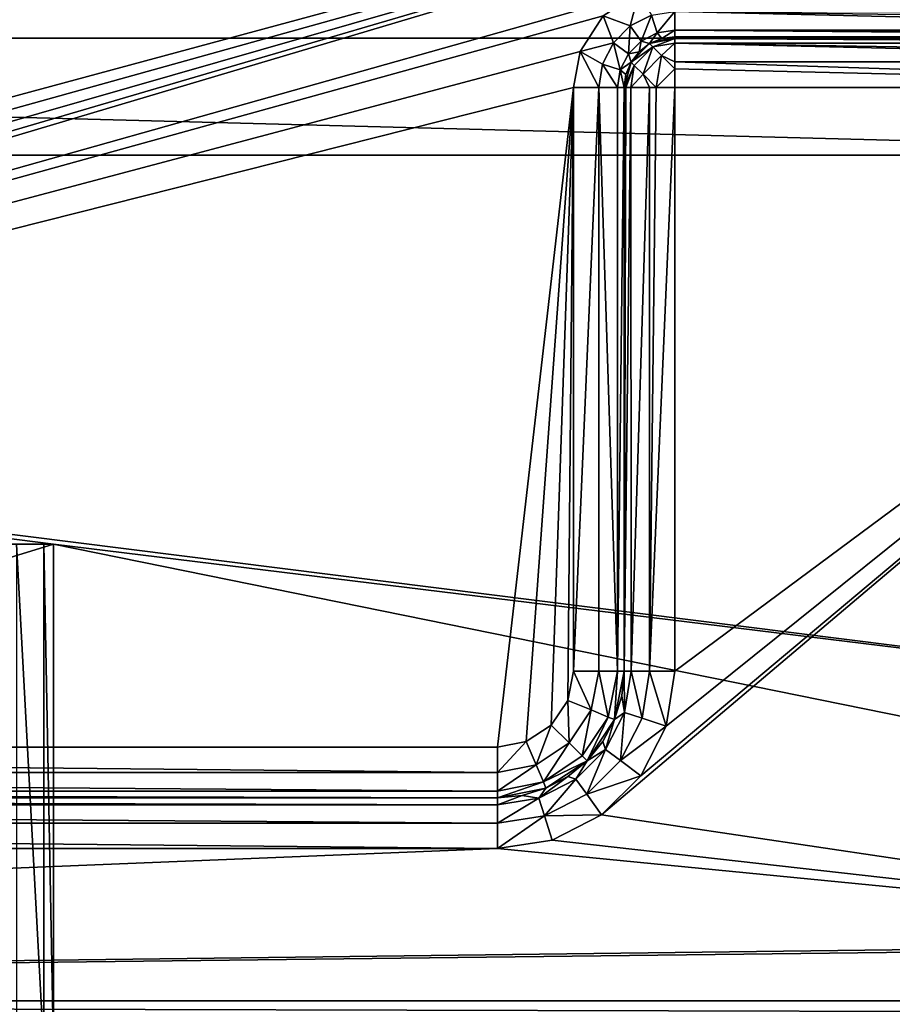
# Model space of a CAD drawing. Header units: millimetres. Extents: x -19.8 to 19.8, y 0 to 36.4.
# Tile 70 of 81: x 3.1 to 6.6, y 2.2 to 6.1. Entities that reach past the tile are written whole.
import ezdxf

# ---------------------------------------------------------------- set-up
doc = ezdxf.new("R2010")
doc.units = ezdxf.units.MM
doc.header["$LTSCALE"] = 65.185185
for name, color, linetype in [('109', 7, 'CONTINUOUS'), ('112', 7, 'CONTINUOUS'), ('113', 7, 'CONTINUOUS'), ('117', 7, 'CONTINUOUS'), ('118', 7, 'CONTINUOUS'), ('119', 7, 'CONTINUOUS'), ('120', 7, 'CONTINUOUS'), ('123', 7, 'CONTINUOUS'), ('124', 7, 'CONTINUOUS'), ('125', 7, 'CONTINUOUS'), ('14', 7, 'CONTINUOUS'), ('15', 7, 'CONTINUOUS'), ('17', 7, 'CONTINUOUS'), ('19', 7, 'CONTINUOUS'), ('20', 7, 'CONTINUOUS'), ('200', 7, 'CONTINUOUS'), ('201', 7, 'CONTINUOUS'), ('22', 7, 'CONTINUOUS'), ('24', 7, 'CONTINUOUS'), ('26', 7, 'CONTINUOUS'), ('27', 7, 'CONTINUOUS'), ('28', 7, 'CONTINUOUS'), ('31', 7, 'CONTINUOUS'), ('32', 7, 'CONTINUOUS'), ('4', 7, 'CONTINUOUS'), ('42', 7, 'CONTINUOUS'), ('5', 7, 'CONTINUOUS'), ('6', 7, 'CONTINUOUS')]:
    doc.layers.add(name, color=color, linetype=linetype)

msp = doc.modelspace()

# ---------------------------------------------------------------- linework, layer by layer
at = {"layer": '109', "linetype": 'Continuous'}
for points in [[(-9.8, 2.2, -18.5), (9.8, 2.2, -18.5), (9.8, 2.1499, -18.4936), (-9.8, 2.2, -18.5)], [(-9.8, 2.2, -18.5), (9.8, 2.1499, -18.4936), (-9.8, 2.1499, -18.4936), (-9.8, 2.2, -18.5)]]:
    msp.add_3dface(points, dxfattribs=at)
at = {"layer": '112', "linetype": 'Continuous'}
for points in [[(8.8, 6.1, -17.0268), (8.8, 6.0586, -17.0586), (5.7, 6.1, -17.0268), (8.8, 6.1, -17.0268)], [(8.8, 6.0586, -17.0586), (8.8, 6.0268, -17.1), (5.7, 6.1, -17.0268), (8.8, 6.0586, -17.0586)], [(5.7, 6.1, -17.0268), (8.8, 6.0268, -17.1), (5.7, 6.0267, -17.1001), (5.7, 6.1, -17.0268)], [(8.8, 6.0268, -17.1), (8.8, 6.0068, -17.1482), (5.7, 6.0267, -17.1001), (8.8, 6.0268, -17.1)], [(8.8, 6, -17.2), (5.7, 6, -17.2), (5.7, 6.0267, -17.1001), (8.8, 6, -17.2)], [(8.8, 6.0068, -17.1482), (8.8, 6, -17.2), (5.7, 6.0267, -17.1001), (8.8, 6.0068, -17.1482)]]:
    msp.add_3dface(points, dxfattribs=at)
at = {"layer": '113', "linetype": 'Continuous'}
for points in [[(5.7, 6, -18.3), (8.8, 6, -18.3), (8.8, 5.9844, -18.3774), (5.7, 6, -18.3)], [(5.7, 5.9936, -18.3501), (5.7, 6, -18.3), (8.8, 5.9844, -18.3774), (5.7, 5.9936, -18.3501)], [(5.7, 5.9744, -18.3979), (5.7, 5.9936, -18.3501), (8.8, 5.9744, -18.3979), (5.7, 5.9744, -18.3979)], [(8.8, 5.9744, -18.3979), (5.7, 5.9936, -18.3501), (8.8, 5.9844, -18.3774), (8.8, 5.9744, -18.3979)], [(5.7, 5.9011, -18.4726), (5.7, 5.9744, -18.3979), (8.8, 5.9011, -18.4726), (5.7, 5.9011, -18.4726)], [(8.8, 5.9011, -18.4726), (5.7, 5.9744, -18.3979), (8.8, 5.9236, -18.4572), (8.8, 5.9011, -18.4726)], [(8.8, 5.9236, -18.4572), (5.7, 5.9744, -18.3979), (8.8, 5.9744, -18.3979), (8.8, 5.9236, -18.4572)], [(8.8, 5.8, -18.5), (5.7, 5.8741, -18.4858), (5.7, 5.9011, -18.4726), (8.8, 5.8, -18.5)], [(8.8, 5.8, -18.5), (5.7, 5.9011, -18.4726), (8.8, 5.9011, -18.4726), (8.8, 5.8, -18.5)], [(8.8, 5.8, -18.5), (5.7, 5.8, -18.5), (5.7, 5.8741, -18.4858), (8.8, 5.8, -18.5)]]:
    msp.add_3dface(points, dxfattribs=at)
at = {"layer": '117', "linetype": 'Continuous'}
for points in [[(5.7, 6, -17.2), (5.7, 6, -18.3), (5.6, 5.9732, -18.3), (5.7, 6, -17.2)], [(5.7, 6, -17.2), (5.6, 5.9732, -18.3), (5.6482, 5.9932, -17.2), (5.7, 6, -17.2)], [(5.6, 5.9732, -18.3), (5.6, 5.9732, -17.2), (5.6482, 5.9932, -17.2), (5.6, 5.9732, -18.3)], [(5.6, 5.9732, -18.3), (5.5267, 5.8999, -18.3), (5.6, 5.9732, -17.2), (5.6, 5.9732, -18.3)], [(5.5267, 5.8999, -18.3), (5.5586, 5.9414, -17.2), (5.6, 5.9732, -17.2), (5.5267, 5.8999, -18.3)], [(5.5267, 5.8999, -18.3), (5.5268, 5.9, -17.2), (5.5586, 5.9414, -17.2), (5.5267, 5.8999, -18.3)], [(5.5267, 5.8999, -18.3), (5.5, 5.8, -18.3), (5.5068, 5.8518, -17.2), (5.5267, 5.8999, -18.3)], [(5.5267, 5.8999, -18.3), (5.5068, 5.8518, -17.2), (5.5268, 5.9, -17.2), (5.5267, 5.8999, -18.3)], [(5.5, 5.8, -18.3), (5.5, 5.8, -17.2), (5.5068, 5.8518, -17.2), (5.5, 5.8, -18.3)]]:
    msp.add_3dface(points, dxfattribs=at)
at = {"layer": '118', "linetype": 'Continuous'}
for points in [[(5.5, 3.5, -18.3), (5.5, 5.8, -18.3), (5.5064, 5.8, -18.3501), (5.5, 3.5, -18.3)], [(5.5268, 3.5, -18.4), (5.5, 3.5, -18.3), (5.5256, 5.8, -18.3979), (5.5268, 3.5, -18.4)], [(5.5256, 5.8, -18.3979), (5.5, 3.5, -18.3), (5.5064, 5.8, -18.3501), (5.5256, 5.8, -18.3979)], [(5.5989, 5.8, -18.4726), (5.5268, 3.5, -18.4), (5.5256, 5.8, -18.3979), (5.5989, 5.8, -18.4726)], [(5.6001, 3.5, -18.4733), (5.5268, 3.5, -18.4), (5.5989, 5.8, -18.4726), (5.6001, 3.5, -18.4733)], [(5.6258, 5.8, -18.4857), (5.6001, 3.5, -18.4733), (5.5989, 5.8, -18.4726), (5.6258, 5.8, -18.4857)], [(5.7, 5.8, -18.5), (5.7, 3.5, -18.5), (5.6001, 3.5, -18.4733), (5.7, 5.8, -18.5)], [(5.7, 5.8, -18.5), (5.6001, 3.5, -18.4733), (5.6258, 5.8, -18.4857), (5.7, 5.8, -18.5)]]:
    msp.add_3dface(points, dxfattribs=at)
at = {"layer": '119', "linetype": 'Continuous'}
for points in [[(5.4904, 3.4024, -18.3), (5.5, 3.5, -18.3), (5.501, 3.3372, -18.4), (5.4904, 3.4024, -18.3)], [(5.5, 3.5, -18.3), (5.5268, 3.5, -18.4), (5.501, 3.3372, -18.4), (5.5, 3.5, -18.3)], [(5.5268, 3.5, -18.4), (5.5707, 3.3146, -18.4733), (5.501, 3.3372, -18.4), (5.5268, 3.5, -18.4)], [(5.6001, 3.5, -18.4733), (5.5707, 3.3146, -18.4733), (5.5268, 3.5, -18.4), (5.6001, 3.5, -18.4733)], [(5.6001, 3.5, -18.4733), (5.6654, 3.2826, -18.5), (5.5707, 3.3146, -18.4733), (5.6001, 3.5, -18.4733)], [(5.7, 3.5, -18.5), (5.6654, 3.2826, -18.5), (5.6001, 3.5, -18.4733), (5.7, 3.5, -18.5)], [(5.4619, 3.3085, -18.3), (5.4904, 3.4024, -18.3), (5.501, 3.3372, -18.4), (5.4619, 3.3085, -18.3)], [(5.4157, 3.2221, -18.3), (5.4619, 3.3085, -18.3), (5.4262, 3.1904, -18.4), (5.4157, 3.2221, -18.3)], [(5.4619, 3.3085, -18.3), (5.501, 3.3372, -18.4), (5.4262, 3.1904, -18.4), (5.4619, 3.3085, -18.3)], [(5.501, 3.3372, -18.4), (5.4855, 3.1473, -18.4733), (5.4262, 3.1904, -18.4), (5.501, 3.3372, -18.4)], [(5.5707, 3.3146, -18.4733), (5.4855, 3.1473, -18.4733), (5.501, 3.3372, -18.4), (5.5707, 3.3146, -18.4733)], [(5.5707, 3.3146, -18.4733), (5.6654, 3.2826, -18.5), (5.4855, 3.1473, -18.4733), (5.5707, 3.3146, -18.4733)], [(5.6654, 3.2826, -18.5), (5.5653, 3.0872, -18.5), (5.4855, 3.1473, -18.4733), (5.6654, 3.2826, -18.5)], [(5.3535, 3.1464, -18.3), (5.4157, 3.2221, -18.3), (5.4262, 3.1904, -18.4), (5.3535, 3.1464, -18.3)], [(5.3535, 3.1464, -18.3), (5.4262, 3.1904, -18.4), (5.3096, 3.0738, -18.4), (5.3535, 3.1464, -18.3)], [(5.4262, 3.1904, -18.4), (5.3527, 3.0145, -18.4733), (5.3096, 3.0738, -18.4), (5.4262, 3.1904, -18.4)], [(5.4855, 3.1473, -18.4733), (5.3527, 3.0145, -18.4733), (5.4262, 3.1904, -18.4), (5.4855, 3.1473, -18.4733)], [(5.2777, 3.0842, -18.3), (5.3535, 3.1464, -18.3), (5.3096, 3.0738, -18.4), (5.2777, 3.0842, -18.3)], [(5.4855, 3.1473, -18.4733), (5.5653, 3.0872, -18.5), (5.3527, 3.0145, -18.4733), (5.4855, 3.1473, -18.4733)], [(5.1912, 3.038, -18.3), (5.2777, 3.0842, -18.3), (5.1628, 2.999, -18.4), (5.1912, 3.038, -18.3)], [(5.2777, 3.0842, -18.3), (5.3096, 3.0738, -18.4), (5.1628, 2.999, -18.4), (5.2777, 3.0842, -18.3)], [(5.3096, 3.0738, -18.4), (5.1854, 2.9293, -18.4733), (5.1628, 2.999, -18.4), (5.3096, 3.0738, -18.4)], [(5.3527, 3.0145, -18.4733), (5.1854, 2.9293, -18.4733), (5.3096, 3.0738, -18.4), (5.3527, 3.0145, -18.4733)], [(5.5653, 3.0872, -18.5), (5.4103, 2.9329, -18.5), (5.3527, 3.0145, -18.4733), (5.5653, 3.0872, -18.5)], [(5.0974, 3.0096, -18.3), (5.1912, 3.038, -18.3), (5.1628, 2.999, -18.4), (5.0974, 3.0096, -18.3)], [(5, 3, -18.3), (5.0974, 3.0096, -18.3), (5, 2.9732, -18.4), (5, 3, -18.3)], [(5, 2.9732, -18.4), (5.0974, 3.0096, -18.3), (5.1628, 2.999, -18.4), (5, 2.9732, -18.4)], [(5, 2.8999, -18.4733), (5, 2.9732, -18.4), (5.1628, 2.999, -18.4), (5, 2.8999, -18.4733)], [(5.1854, 2.9293, -18.4733), (5, 2.8999, -18.4733), (5.1628, 2.999, -18.4), (5.1854, 2.9293, -18.4733)], [(5.3527, 3.0145, -18.4733), (5.4103, 2.9329, -18.5), (5.1854, 2.9293, -18.4733), (5.3527, 3.0145, -18.4733)], [(5.2154, 2.834, -18.5), (5, 2.8, -18.5), (5.1854, 2.9293, -18.4733), (5.2154, 2.834, -18.5)], [(5, 2.8, -18.5), (5, 2.8999, -18.4733), (5.1854, 2.9293, -18.4733), (5, 2.8, -18.5)], [(5.4103, 2.9329, -18.5), (5.2154, 2.834, -18.5), (5.1854, 2.9293, -18.4733), (5.4103, 2.9329, -18.5)]]:
    msp.add_3dface(points, dxfattribs=at)
at = {"layer": '120', "linetype": 'Continuous'}
for points in [[(-5, 3, -18.3), (5, 3, -18.3), (5, 2.9732, -18.4), (-5, 3, -18.3)], [(-5, 2.9732, -18.4), (-5, 3, -18.3), (5, 2.9732, -18.4), (-5, 2.9732, -18.4)], [(-5, 2.8999, -18.4733), (-5, 2.9732, -18.4), (5, 2.8999, -18.4733), (-5, 2.8999, -18.4733)], [(5, 2.8999, -18.4733), (-5, 2.9732, -18.4), (5, 2.9732, -18.4), (5, 2.8999, -18.4733)], [(5, 2.8, -18.5), (-5, 2.8, -18.5), (-5, 2.8999, -18.4733), (5, 2.8, -18.5)], [(5, 2.8, -18.5), (-5, 2.8999, -18.4733), (5, 2.8999, -18.4733), (5, 2.8, -18.5)]]:
    msp.add_3dface(points, dxfattribs=at)
at = {"layer": '123', "linetype": 'Continuous'}
for points in [[(5.3, 3.5, -17), (5.3, 5.8, -17), (5.4, 5.8, -17.0268), (5.3, 3.5, -17)], [(5.3, 3.5, -17), (5.4, 5.8, -17.0268), (5.3999, 3.5, -17.0267), (5.3, 3.5, -17)], [(5.3999, 3.5, -17.0267), (5.4, 5.8, -17.0268), (5.4732, 3.5, -17.1), (5.3999, 3.5, -17.0267)], [(5.4, 5.8, -17.0268), (5.4733, 5.8, -17.1001), (5.4732, 3.5, -17.1), (5.4, 5.8, -17.0268)], [(5.5, 5.8, -17.2), (5.5, 3.5, -17.2), (5.4732, 3.5, -17.1), (5.5, 5.8, -17.2)], [(5.4733, 5.8, -17.1001), (5.5, 5.8, -17.2), (5.4732, 3.5, -17.1), (5.4733, 5.8, -17.1001)]]:
    msp.add_3dface(points, dxfattribs=at)
at = {"layer": '124', "linetype": 'Continuous'}
for points in [[(5.2769, 3.3846, -17), (5.3, 3.5, -17), (5.3694, 3.347, -17.0267), (5.2769, 3.3846, -17)], [(5.3, 3.5, -17), (5.3999, 3.5, -17.0267), (5.3694, 3.347, -17.0267), (5.3, 3.5, -17)], [(5.3694, 3.347, -17.0267), (5.3999, 3.5, -17.0267), (5.4372, 3.3189, -17.1), (5.3694, 3.347, -17.0267)], [(5.3999, 3.5, -17.0267), (5.4732, 3.5, -17.1), (5.4372, 3.3189, -17.1), (5.3999, 3.5, -17.0267)], [(5.4732, 3.5, -17.1), (5.4619, 3.3087, -17.2), (5.4372, 3.3189, -17.1), (5.4732, 3.5, -17.1)], [(5.5, 3.5, -17.2), (5.4619, 3.3087, -17.2), (5.4732, 3.5, -17.1), (5.5, 3.5, -17.2)], [(5.2114, 3.2872, -17), (5.2769, 3.3846, -17), (5.2828, 3.2172, -17.0267), (5.2114, 3.2872, -17)], [(5.2828, 3.2172, -17.0267), (5.2769, 3.3846, -17), (5.3694, 3.347, -17.0267), (5.2828, 3.2172, -17.0267)], [(5.2828, 3.2172, -17.0267), (5.3694, 3.347, -17.0267), (5.3346, 3.1654, -17.1), (5.2828, 3.2172, -17.0267)], [(5.3346, 3.1654, -17.1), (5.3694, 3.347, -17.0267), (5.4372, 3.3189, -17.1), (5.3346, 3.1654, -17.1)], [(5.3535, 3.1464, -17.2), (5.3346, 3.1654, -17.1), (5.4372, 3.3189, -17.1), (5.3535, 3.1464, -17.2)], [(5.4619, 3.3087, -17.2), (5.3535, 3.1464, -17.2), (5.4372, 3.3189, -17.1), (5.4619, 3.3087, -17.2)], [(5.1138, 3.2224, -17), (5.2114, 3.2872, -17), (5.153, 3.1306, -17.0267), (5.1138, 3.2224, -17)], [(5.153, 3.1306, -17.0267), (5.2114, 3.2872, -17), (5.2828, 3.2172, -17.0267), (5.153, 3.1306, -17.0267)], [(5, 3.2, -17), (5.1138, 3.2224, -17), (5, 3.1001, -17.0267), (5, 3.2, -17)], [(5, 3.1001, -17.0267), (5.1138, 3.2224, -17), (5.153, 3.1306, -17.0267), (5, 3.1001, -17.0267)], [(5.153, 3.1306, -17.0267), (5.2828, 3.2172, -17.0267), (5.1811, 3.0628, -17.1), (5.153, 3.1306, -17.0267)], [(5.1811, 3.0628, -17.1), (5.2828, 3.2172, -17.0267), (5.3346, 3.1654, -17.1), (5.1811, 3.0628, -17.1)], [(5.3535, 3.1464, -17.2), (5.1811, 3.0628, -17.1), (5.3346, 3.1654, -17.1), (5.3535, 3.1464, -17.2)], [(5.3535, 3.1464, -17.2), (5.1913, 3.0381, -17.2), (5.1811, 3.0628, -17.1), (5.3535, 3.1464, -17.2)], [(5, 3.1001, -17.0267), (5.153, 3.1306, -17.0267), (5, 3.0268, -17.1), (5, 3.1001, -17.0267)], [(5, 3.0268, -17.1), (5.153, 3.1306, -17.0267), (5.1811, 3.0628, -17.1), (5, 3.0268, -17.1)], [(5.1913, 3.0381, -17.2), (5, 3, -17.2), (5.1811, 3.0628, -17.1), (5.1913, 3.0381, -17.2)], [(5, 3, -17.2), (5, 3.0268, -17.1), (5.1811, 3.0628, -17.1), (5, 3, -17.2)]]:
    msp.add_3dface(points, dxfattribs=at)
at = {"layer": '125', "linetype": 'Continuous'}
for points in [[(-5, 3.2, -17), (5, 3.2, -17), (5, 3.1001, -17.0267), (-5, 3.2, -17)], [(-5, 3.2, -17), (5, 3.1001, -17.0267), (-5, 3.1001, -17.0267), (-5, 3.2, -17)], [(5, 3.1001, -17.0267), (5, 3.0268, -17.1), (-5, 3.1001, -17.0267), (5, 3.1001, -17.0267)], [(-5, 3.1001, -17.0267), (5, 3.0268, -17.1), (-5, 3.0268, -17.1), (-5, 3.1001, -17.0267)], [(5, 3, -17.2), (-5, 3, -17.2), (-5, 3.0268, -17.1), (5, 3, -17.2)], [(5, 3.0268, -17.1), (5, 3, -17.2), (-5, 3.0268, -17.1), (5, 3.0268, -17.1)]]:
    msp.add_3dface(points, dxfattribs=at)
at = {"layer": '14', "linetype": 'Continuous'}
for points in [[(8.8, 6, -18.3), (5.7, 6, -18.3), (8.8, 6, -17.2), (8.8, 6, -18.3)], [(8.8, 6, -17.2), (5.7, 6, -18.3), (5.7, 6, -17.2), (8.8, 6, -17.2)]]:
    msp.add_3dface(points, dxfattribs=at)
at = {"layer": '15', "linetype": 'Continuous'}
for points in [[(8.8, 5.8, -18.5), (8.8, 2.4292, -18.5), (5.4103, 2.9329, -18.5), (8.8, 5.8, -18.5)], [(5.5653, 3.0872, -18.5), (8.8, 5.8, -18.5), (5.4103, 2.9329, -18.5), (5.5653, 3.0872, -18.5)], [(5.6654, 3.2826, -18.5), (8.8, 5.8, -18.5), (5.5653, 3.0872, -18.5), (5.6654, 3.2826, -18.5)], [(5.7, 3.5, -18.5), (8.8, 5.8, -18.5), (5.6654, 3.2826, -18.5), (5.7, 3.5, -18.5)], [(5.7, 5.8, -18.5), (8.8, 5.8, -18.5), (5.7, 3.5, -18.5), (5.7, 5.8, -18.5)], [(5.4103, 2.9329, -18.5), (8.8, 2.4292, -18.5), (5.2154, 2.834, -18.5), (5.4103, 2.9329, -18.5)], [(5.2154, 2.834, -18.5), (8.8, 2.4292, -18.5), (5, 2.8, -18.5), (5.2154, 2.834, -18.5)], [(8.8, 2.4292, -18.5), (-9.8, 2.2, -18.5), (5, 2.8, -18.5), (8.8, 2.4292, -18.5)], [(5, 2.8, -18.5), (-9.8, 2.2, -18.5), (-5, 2.8, -18.5), (5, 2.8, -18.5)], [(9.8, 2.2, -18.5), (-9.8, 2.2, -18.5), (9.8, 2.4292, -18.5), (9.8, 2.2, -18.5)], [(9.8, 2.4292, -18.5), (-9.8, 2.2, -18.5), (8.8, 2.4292, -18.5), (9.8, 2.4292, -18.5)]]:
    msp.add_3dface(points, dxfattribs=at)
at = {"layer": '17', "linetype": 'Continuous'}
for points in [[(-5.4135, 6.0791, -17), (8.8, 7.307, -17), (-5.3253, 5.9397, -17), (-5.4135, 6.0791, -17)], [(-5.3253, 5.9397, -17), (8.8, 7.307, -17), (-5.3, 5.8, -17), (-5.3253, 5.9397, -17)], [(-5.3, 5.8, -17), (8.8, 7.307, -17), (-5.3, 3.5, -17), (-5.3, 5.8, -17)], [(-5.3, 3.5, -17), (8.8, 7.307, -17), (-5.2776, 3.3862, -17), (-5.3, 3.5, -17)], [(-5.2776, 3.3862, -17), (8.8, 7.307, -17), (-5.2128, 3.2886, -17), (-5.2776, 3.3862, -17)], [(-5.2128, 3.2886, -17), (8.8, 7.307, -17), (-5.1154, 3.2231, -17), (-5.2128, 3.2886, -17)], [(-5.1154, 3.2231, -17), (8.8, 7.307, -17), (-5, 3.2, -17), (-5.1154, 3.2231, -17)], [(-5, 3.2, -17), (8.8, 7.307, -17), (5.5568, 6.1734, -17), (-5, 3.2, -17)], [(5.4168, 6.0824, -17), (-5, 3.2, -17), (5.5568, 6.1734, -17), (5.4168, 6.0824, -17)], [(5.3262, 5.942, -17), (-5, 3.2, -17), (5.4168, 6.0824, -17), (5.3262, 5.942, -17)], [(5.3, 5.8, -17), (-5, 3.2, -17), (5.3262, 5.942, -17), (5.3, 5.8, -17)], [(5, 3.2, -17), (-5, 3.2, -17), (5.3, 5.8, -17), (5, 3.2, -17)], [(5.1138, 3.2224, -17), (5, 3.2, -17), (5.3, 5.8, -17), (5.1138, 3.2224, -17)], [(5.2114, 3.2872, -17), (5.1138, 3.2224, -17), (5.3, 5.8, -17), (5.2114, 3.2872, -17)], [(5.2769, 3.3846, -17), (5.2114, 3.2872, -17), (5.3, 5.8, -17), (5.2769, 3.3846, -17)], [(5.3, 3.5, -17), (5.2769, 3.3846, -17), (5.3, 5.8, -17), (5.3, 3.5, -17)]]:
    msp.add_3dface(points, dxfattribs=at)
at = {"layer": '19', "linetype": 'Continuous'}
for points in [[(5.5, 5.8, -18.3), (5.5, 3.5, -18.3), (5.5, 5.8, -17.2), (5.5, 5.8, -18.3)], [(5.5, 5.8, -17.2), (5.5, 3.5, -18.3), (5.5, 3.5, -17.2), (5.5, 5.8, -17.2)]]:
    msp.add_3dface(points, dxfattribs=at)
at = {"layer": '20', "linetype": 'Continuous'}
for points in [[(5, 3, -18.3), (-5, 3, -18.3), (5, 3, -17.2), (5, 3, -18.3)], [(5, 3, -17.2), (-5, 3, -18.3), (-5, 3, -17.2), (5, 3, -17.2)]]:
    msp.add_3dface(points, dxfattribs=at)
at = {"layer": '200', "linetype": 'Continuous'}
for points in [[(5.4168, 6.0824, -17), (5.5568, 6.1734, -17), (5.5237, 6.0427, -17.0268), (5.4168, 6.0824, -17)], [(5.5237, 6.0427, -17.0268), (5.5568, 6.1734, -17), (5.6073, 6.0853, -17.0268), (5.5237, 6.0427, -17.0268)], [(5.6073, 6.0853, -17.0268), (5.7, 6.1, -17.0268), (5.6299, 6.0156, -17.1001), (5.6073, 6.0853, -17.0268)], [(5.7, 6.1, -17.0268), (5.7, 6.0267, -17.1001), (5.6299, 6.0156, -17.1001), (5.7, 6.1, -17.0268)], [(5.3262, 5.942, -17), (5.4168, 6.0824, -17), (5.4573, 5.9763, -17.0268), (5.3262, 5.942, -17)], [(5.4573, 5.9763, -17.0268), (5.4168, 6.0824, -17), (5.5237, 6.0427, -17.0268), (5.4573, 5.9763, -17.0268)], [(5.5237, 6.0427, -17.0268), (5.6073, 6.0853, -17.0268), (5.5667, 5.9834, -17.1001), (5.5237, 6.0427, -17.0268)], [(5.5667, 5.9834, -17.1001), (5.6073, 6.0853, -17.0268), (5.6299, 6.0156, -17.1001), (5.5667, 5.9834, -17.1001)], [(5.4573, 5.9763, -17.0268), (5.5237, 6.0427, -17.0268), (5.5166, 5.9333, -17.1001), (5.4573, 5.9763, -17.0268)], [(5.5166, 5.9333, -17.1001), (5.5237, 6.0427, -17.0268), (5.5667, 5.9834, -17.1001), (5.5166, 5.9333, -17.1001)], [(5.5667, 5.9834, -17.1001), (5.6299, 6.0156, -17.1001), (5.6, 5.9732, -17.2), (5.5667, 5.9834, -17.1001)], [(5.6, 5.9732, -17.2), (5.6299, 6.0156, -17.1001), (5.6482, 5.9932, -17.2), (5.6, 5.9732, -17.2)], [(5.6299, 6.0156, -17.1001), (5.7, 6.0267, -17.1001), (5.6482, 5.9932, -17.2), (5.6299, 6.0156, -17.1001)], [(5.7, 6.0267, -17.1001), (5.7, 6, -17.2), (5.6482, 5.9932, -17.2), (5.7, 6.0267, -17.1001)], [(5.5166, 5.9333, -17.1001), (5.5667, 5.9834, -17.1001), (5.5586, 5.9414, -17.2), (5.5166, 5.9333, -17.1001)], [(5.5586, 5.9414, -17.2), (5.5667, 5.9834, -17.1001), (5.6, 5.9732, -17.2), (5.5586, 5.9414, -17.2)], [(5.3, 5.8, -17), (5.3262, 5.942, -17), (5.4, 5.8, -17.0268), (5.3, 5.8, -17)], [(5.4147, 5.8927, -17.0268), (5.3262, 5.942, -17), (5.4573, 5.9763, -17.0268), (5.4147, 5.8927, -17.0268)], [(5.4, 5.8, -17.0268), (5.3262, 5.942, -17), (5.4147, 5.8927, -17.0268), (5.4, 5.8, -17.0268)], [(5.4147, 5.8927, -17.0268), (5.4573, 5.9763, -17.0268), (5.4844, 5.8701, -17.1001), (5.4147, 5.8927, -17.0268)], [(5.4844, 5.8701, -17.1001), (5.4573, 5.9763, -17.0268), (5.5166, 5.9333, -17.1001), (5.4844, 5.8701, -17.1001)], [(5.5268, 5.9, -17.2), (5.5166, 5.9333, -17.1001), (5.5586, 5.9414, -17.2), (5.5268, 5.9, -17.2)], [(5.4844, 5.8701, -17.1001), (5.5166, 5.9333, -17.1001), (5.5268, 5.9, -17.2), (5.4844, 5.8701, -17.1001)], [(5.5068, 5.8518, -17.2), (5.4844, 5.8701, -17.1001), (5.5268, 5.9, -17.2), (5.5068, 5.8518, -17.2)], [(5.4, 5.8, -17.0268), (5.4147, 5.8927, -17.0268), (5.4733, 5.8, -17.1001), (5.4, 5.8, -17.0268)], [(5.4733, 5.8, -17.1001), (5.4147, 5.8927, -17.0268), (5.4844, 5.8701, -17.1001), (5.4733, 5.8, -17.1001)], [(5.5, 5.8, -17.2), (5.4733, 5.8, -17.1001), (5.4844, 5.8701, -17.1001), (5.5, 5.8, -17.2)], [(5.5, 5.8, -17.2), (5.4844, 5.8701, -17.1001), (5.5068, 5.8518, -17.2), (5.5, 5.8, -17.2)]]:
    msp.add_3dface(points, dxfattribs=at)
at = {"layer": '201', "linetype": 'Continuous'}
for points in [[(5.6, 5.9732, -18.3), (5.7, 6, -18.3), (5.7, 5.9936, -18.3501), (5.6, 5.9732, -18.3)], [(5.6124, 5.9608, -18.3805), (5.6, 5.9732, -18.3), (5.7, 5.9936, -18.3501), (5.6124, 5.9608, -18.3805)], [(5.7, 5.9744, -18.3979), (5.6124, 5.9608, -18.3805), (5.7, 5.9936, -18.3501), (5.7, 5.9744, -18.3979)], [(5.6, 5.9732, -18.3), (5.6124, 5.9608, -18.3805), (5.5267, 5.8999, -18.3), (5.6, 5.9732, -18.3)], [(5.5267, 5.8999, -18.3), (5.6124, 5.9608, -18.3805), (5.5392, 5.8875, -18.3805), (5.5267, 5.8999, -18.3)], [(5.5392, 5.8875, -18.3805), (5.6124, 5.9608, -18.3805), (5.5741, 5.8525, -18.4463), (5.5392, 5.8875, -18.3805)], [(5.6124, 5.9608, -18.3805), (5.6474, 5.9258, -18.4464), (5.5741, 5.8525, -18.4463), (5.6124, 5.9608, -18.3805)], [(5.6474, 5.9258, -18.4464), (5.6124, 5.9608, -18.3805), (5.7, 5.9744, -18.3979), (5.6474, 5.9258, -18.4464)], [(5.7, 5.9011, -18.4726), (5.6474, 5.9258, -18.4464), (5.7, 5.9744, -18.3979), (5.7, 5.9011, -18.4726)], [(5.5, 5.8, -18.3), (5.5267, 5.8999, -18.3), (5.5392, 5.8875, -18.3805), (5.5, 5.8, -18.3)], [(5.6474, 5.9258, -18.4464), (5.6258, 5.8, -18.4857), (5.5741, 5.8525, -18.4463), (5.6474, 5.9258, -18.4464)], [(5.7, 5.8741, -18.4858), (5.6258, 5.8, -18.4857), (5.6474, 5.9258, -18.4464), (5.7, 5.8741, -18.4858)], [(5.7, 5.8741, -18.4858), (5.6474, 5.9258, -18.4464), (5.7, 5.9011, -18.4726), (5.7, 5.8741, -18.4858)], [(5.5064, 5.8, -18.3501), (5.5, 5.8, -18.3), (5.5392, 5.8875, -18.3805), (5.5064, 5.8, -18.3501)], [(5.5256, 5.8, -18.3979), (5.5064, 5.8, -18.3501), (5.5392, 5.8875, -18.3805), (5.5256, 5.8, -18.3979)], [(5.5256, 5.8, -18.3979), (5.5392, 5.8875, -18.3805), (5.5741, 5.8525, -18.4463), (5.5256, 5.8, -18.3979)], [(5.7, 5.8, -18.5), (5.6258, 5.8, -18.4857), (5.7, 5.8741, -18.4858), (5.7, 5.8, -18.5)], [(5.5989, 5.8, -18.4726), (5.5256, 5.8, -18.3979), (5.5741, 5.8525, -18.4463), (5.5989, 5.8, -18.4726)], [(5.6258, 5.8, -18.4857), (5.5989, 5.8, -18.4726), (5.5741, 5.8525, -18.4463), (5.6258, 5.8, -18.4857)]]:
    msp.add_3dface(points, dxfattribs=at)
at = {"layer": '22', "linetype": 'Continuous'}
for points in [[(5.5, 3.5, -17.2), (5.4904, 3.4024, -18.3), (5.4619, 3.3087, -17.2), (5.5, 3.5, -17.2)], [(5.5, 3.5, -17.2), (5.5, 3.5, -18.3), (5.4904, 3.4024, -18.3), (5.5, 3.5, -17.2)], [(5.4904, 3.4024, -18.3), (5.4619, 3.3085, -18.3), (5.4619, 3.3087, -17.2), (5.4904, 3.4024, -18.3)], [(5.4619, 3.3087, -17.2), (5.4157, 3.2221, -18.3), (5.3535, 3.1464, -17.2), (5.4619, 3.3087, -17.2)], [(5.4619, 3.3085, -18.3), (5.4157, 3.2221, -18.3), (5.4619, 3.3087, -17.2), (5.4619, 3.3085, -18.3)], [(5.4157, 3.2221, -18.3), (5.3535, 3.1464, -18.3), (5.3535, 3.1464, -17.2), (5.4157, 3.2221, -18.3)], [(5.3535, 3.1464, -17.2), (5.2777, 3.0842, -18.3), (5.1913, 3.0381, -17.2), (5.3535, 3.1464, -17.2)], [(5.3535, 3.1464, -18.3), (5.2777, 3.0842, -18.3), (5.3535, 3.1464, -17.2), (5.3535, 3.1464, -18.3)], [(5.2777, 3.0842, -18.3), (5.1912, 3.038, -18.3), (5.1913, 3.0381, -17.2), (5.2777, 3.0842, -18.3)], [(5, 3, -18.3), (5, 3, -17.2), (5.1913, 3.0381, -17.2), (5, 3, -18.3)], [(5.0974, 3.0096, -18.3), (5, 3, -18.3), (5.1913, 3.0381, -17.2), (5.0974, 3.0096, -18.3)], [(5.1912, 3.038, -18.3), (5.0974, 3.0096, -18.3), (5.1913, 3.0381, -17.2), (5.1912, 3.038, -18.3)]]:
    msp.add_3dface(points, dxfattribs=at)
at = {"layer": '24', "linetype": 'Continuous'}
for points in [[(3.25, 4, -4.5), (-3.25, 4, -4.5), (-3.25, 4, -9), (3.25, 4, -4.5)], [(3.25, 4, -9), (3.25, 4, -4.5), (-3.25, 4, -9), (3.25, 4, -9)], [(-3.25, 4, -15.5), (-3.2118, 4, -15.6916), (3.25, 4, -15.5), (-3.25, 4, -15.5)], [(-3.25, 4, -10), (-3.25, 4, -15.5), (3.25, 4, -10), (-3.25, 4, -10)], [(3.25, 4, -10), (-3.25, 4, -15.5), (3.25, 4, -15.5), (3.25, 4, -10)], [(-3.2118, 4, -15.6916), (-3.1036, 4, -15.8536), (3.2118, 4, -15.6916), (-3.2118, 4, -15.6916)], [(3.25, 4, -15.5), (-3.2118, 4, -15.6916), (3.2118, 4, -15.6916), (3.25, 4, -15.5)], [(3.2118, 4, -15.6916), (-3.1036, 4, -15.8536), (3.1036, 4, -15.8536), (3.2118, 4, -15.6916)]]:
    msp.add_3dface(points, dxfattribs=at)
at = {"layer": '26', "linetype": 'Continuous'}
for points in [[(-3.25, 2, -9), (3.25, 2, -9), (-3.25, 4, -9), (-3.25, 2, -9)], [(3.25, 2, -9), (3.25, 4, -9), (-3.25, 4, -9), (3.25, 2, -9)]]:
    msp.add_3dface(points, dxfattribs=at)
at = {"layer": '27', "linetype": 'Continuous'}
for points in [[(3.25, 2, -9), (3.25, 2, -4.5), (3.25, 4, -9), (3.25, 2, -9)], [(3.25, 2, -4.5), (3.25, 4, -4.5), (3.25, 4, -9), (3.25, 2, -4.5)]]:
    msp.add_3dface(points, dxfattribs=at)
at = {"layer": '28', "linetype": 'Continuous'}
for points in [[(3.25, 2, -10), (-3.25, 2, -10), (3.25, 4, -10), (3.25, 2, -10)], [(-3.25, 2, -10), (-3.25, 4, -10), (3.25, 4, -10), (-3.25, 2, -10)]]:
    msp.add_3dface(points, dxfattribs=at)
at = {"layer": '31', "linetype": 'Continuous'}
for points in [[(3.25, 2, -15.5), (3.25, 2, -10), (3.25, 4, -15.5), (3.25, 2, -15.5)], [(3.25, 2, -10), (3.25, 4, -10), (3.25, 4, -15.5), (3.25, 2, -10)]]:
    msp.add_3dface(points, dxfattribs=at)
at = {"layer": '32', "linetype": 'Continuous'}
for points in [[(3.1036, 2, -15.8536), (3.2118, 2, -15.6916), (3.1036, 4, -15.8536), (3.1036, 2, -15.8536)], [(3.2118, 2, -15.6916), (3.2118, 4, -15.6916), (3.1036, 4, -15.8536), (3.2118, 2, -15.6916)], [(3.2118, 2, -15.6916), (3.25, 2, -15.5), (3.2118, 4, -15.6916), (3.2118, 2, -15.6916)], [(3.25, 2, -15.5), (3.25, 4, -15.5), (3.2118, 4, -15.6916), (3.25, 2, -15.5)]]:
    msp.add_3dface(points, dxfattribs=at)
at = {"layer": '4', "linetype": 'Continuous'}
for points in [[(-3.25, 4, -4.5), (3.25, 4, -4.5), (-8.8, 5.5332, -4.5), (-3.25, 4, -4.5)], [(-8.8, 5.5332, -4.5), (3.25, 4, -4.5), (8.8, 3.32, -4.5), (-8.8, 5.5332, -4.5)], [(8.8, 5.5332, -4.5), (-8.8, 5.5332, -4.5), (8.8, 3.32, -4.5), (8.8, 5.5332, -4.5)], [(3.25, 2, -4.5), (13.1, 2, -4.5), (3.25, 4, -4.5), (3.25, 2, -4.5)], [(3.25, 4, -4.5), (13.1, 2, -4.5), (8.8, 3.32, -4.5), (3.25, 4, -4.5)]]:
    msp.add_3dface(points, dxfattribs=at)
at = {"layer": '42', "linetype": 'Continuous'}
for points in [[(-8.8, 5.5332, -4.5), (8.8, 5.5332, -4.5), (-8.8, 5.9951, -5.3), (-8.8, 5.5332, -4.5)], [(-8.8, 5.9951, -5.3), (8.8, 5.5332, -4.5), (8.8, 5.9951, -5.3), (-8.8, 5.9951, -5.3)]]:
    msp.add_3dface(points, dxfattribs=at)
at = {"layer": '5', "linetype": 'Continuous'}
for points in [[(-8.8, 5.9951, -15.51), (-8.8, 5.9951, -5.3), (8.8, 5.9951, -5.3), (-8.8, 5.9951, -15.51)], [(8.8, 5.9951, -15.51), (-8.8, 5.9951, -15.51), (8.8, 5.9951, -5.3), (8.8, 5.9951, -15.51)]]:
    msp.add_3dface(points, dxfattribs=at)
at = {"layer": '6', "linetype": 'Continuous'}
for points in [[(-8.8, 5.9951, -15.51), (8.8, 5.9951, -15.51), (-8.8, 7.1949, -15.51), (-8.8, 5.9951, -15.51)], [(-8.8, 7.1949, -15.51), (8.8, 5.9951, -15.51), (8.8, 7.1949, -15.51), (-8.8, 7.1949, -15.51)]]:
    msp.add_3dface(points, dxfattribs=at)

doc.saveas('drawing.dxf')
